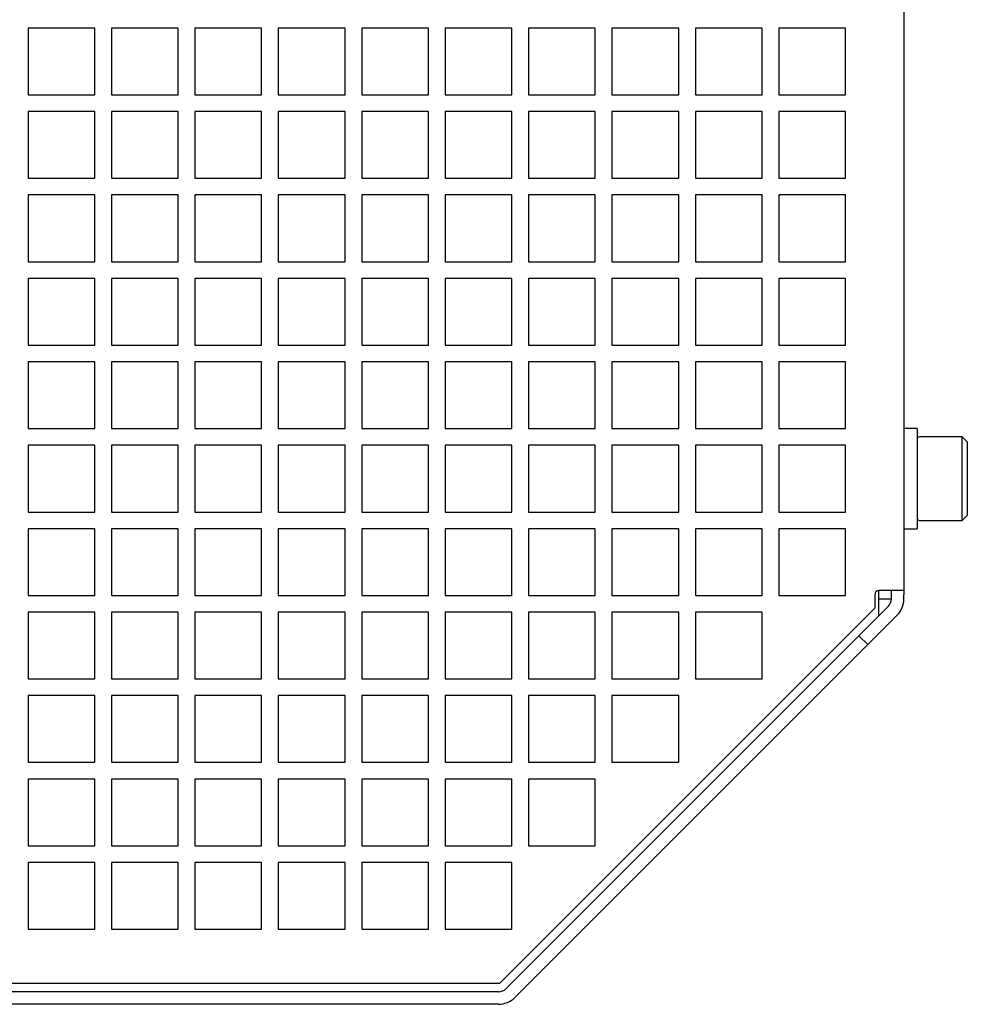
# Model space of a CAD drawing. Header units: millimetres. Extents: x 16 to 577, y 6 to 416.
# Tile 5 of 119: x 123 to 146, y 115 to 139. Entities that reach past the tile are written whole.
import ezdxf

# ---------------------------------------------------------------- set-up
doc = ezdxf.new("R2010")
doc.units = ezdxf.units.MM

msp = doc.modelspace()

# ---------------------------------------------------------------- linework, layer by layer
at = {"color": 7, "linetype": 'Continuous', "lineweight": 25}
for p, q in [((144.3184, 166.4108), (144.3184, 125.0459)), ((124.9184, 138.5283), (123.3184, 138.5283)), ((123.3184, 138.5283), (123.3184, 136.9283)), ((124.9184, 136.9283), (124.9184, 138.5283)), ((126.9184, 138.5283), (125.3184, 138.5283)), ((125.3184, 138.5283), (125.3184, 136.9283)), ((126.9184, 136.9283), (126.9184, 138.5283)), ((128.9184, 138.5283), (127.3184, 138.5283)), ((127.3184, 138.5283), (127.3184, 136.9283)), ((128.9184, 136.9283), (128.9184, 138.5283)), ((130.9184, 138.5283), (129.3184, 138.5283)), ((129.3184, 138.5283), (129.3184, 136.9283)), ((130.9184, 136.9283), (130.9184, 138.5283)), ((132.9184, 138.5283), (131.3184, 138.5283)), ((131.3184, 138.5283), (131.3184, 136.9283)), ((132.9184, 136.9283), (132.9184, 138.5283)), ((134.9184, 138.5283), (133.3184, 138.5283)), ((133.3184, 138.5283), (133.3184, 136.9283)), ((134.9184, 136.9283), (134.9184, 138.5283)), ((136.9184, 138.5283), (135.3184, 138.5283)), ((135.3184, 138.5283), (135.3184, 136.9283)), ((136.9184, 136.9283), (136.9184, 138.5283)), ((138.9184, 138.5283), (137.3184, 138.5283)), ((137.3184, 138.5283), (137.3184, 136.9283)), ((138.9184, 136.9283), (138.9184, 138.5283)), ((140.9184, 138.5283), (139.3184, 138.5283)), ((139.3184, 138.5283), (139.3184, 136.9283)), ((140.9184, 136.9283), (140.9184, 138.5283)), ((142.9184, 138.5283), (141.3184, 138.5283)), ((141.3184, 138.5283), (141.3184, 136.9283)), ((142.9184, 136.9283), (142.9184, 138.5283)), ((123.3184, 136.9283), (124.9184, 136.9283)), ((125.3184, 136.9283), (126.9184, 136.9283)), ((127.3184, 136.9283), (128.9184, 136.9283)), ((129.3184, 136.9283), (130.9184, 136.9283)), ((131.3184, 136.9283), (132.9184, 136.9283)), ((133.3184, 136.9283), (134.9184, 136.9283)), ((135.3184, 136.9283), (136.9184, 136.9283)), ((137.3184, 136.9283), (138.9184, 136.9283)), ((139.3184, 136.9283), (140.9184, 136.9283)), ((141.3184, 136.9283), (142.9184, 136.9283)), ((124.9184, 136.5283), (123.3184, 136.5283)), ((123.3184, 136.5283), (123.3184, 134.9283)), ((124.9184, 134.9283), (124.9184, 136.5283)), ((126.9184, 136.5283), (125.3184, 136.5283)), ((125.3184, 136.5283), (125.3184, 134.9283)), ((126.9184, 134.9283), (126.9184, 136.5283)), ((128.9184, 136.5283), (127.3184, 136.5283)), ((127.3184, 136.5283), (127.3184, 134.9283)), ((128.9184, 134.9283), (128.9184, 136.5283)), ((130.9184, 136.5283), (129.3184, 136.5283)), ((129.3184, 136.5283), (129.3184, 134.9283)), ((130.9184, 134.9283), (130.9184, 136.5283)), ((132.9184, 136.5283), (131.3184, 136.5283)), ((131.3184, 136.5283), (131.3184, 134.9283)), ((132.9184, 134.9283), (132.9184, 136.5283)), ((134.9184, 136.5283), (133.3184, 136.5283)), ((133.3184, 136.5283), (133.3184, 134.9283)), ((134.9184, 134.9283), (134.9184, 136.5283)), ((136.9184, 136.5283), (135.3184, 136.5283)), ((135.3184, 136.5283), (135.3184, 134.9283)), ((136.9184, 134.9283), (136.9184, 136.5283)), ((138.9184, 136.5283), (137.3184, 136.5283)), ((137.3184, 136.5283), (137.3184, 134.9283)), ((138.9184, 134.9283), (138.9184, 136.5283)), ((140.9184, 136.5283), (139.3184, 136.5283)), ((139.3184, 136.5283), (139.3184, 134.9283)), ((140.9184, 134.9283), (140.9184, 136.5283)), ((142.9184, 136.5283), (141.3184, 136.5283)), ((141.3184, 136.5283), (141.3184, 134.9283)), ((142.9184, 134.9283), (142.9184, 136.5283)), ((123.3184, 134.9283), (124.9184, 134.9283)), ((125.3184, 134.9283), (126.9184, 134.9283)), ((127.3184, 134.9283), (128.9184, 134.9283)), ((129.3184, 134.9283), (130.9184, 134.9283)), ((131.3184, 134.9283), (132.9184, 134.9283)), ((133.3184, 134.9283), (134.9184, 134.9283)), ((135.3184, 134.9283), (136.9184, 134.9283)), ((137.3184, 134.9283), (138.9184, 134.9283)), ((139.3184, 134.9283), (140.9184, 134.9283)), ((141.3184, 134.9283), (142.9184, 134.9283)), ((124.9184, 134.5283), (123.3184, 134.5283)), ((123.3184, 134.5283), (123.3184, 132.9283)), ((124.9184, 132.9283), (124.9184, 134.5283)), ((126.9184, 134.5283), (125.3184, 134.5283)), ((125.3184, 134.5283), (125.3184, 132.9283)), ((126.9184, 132.9283), (126.9184, 134.5283)), ((128.9184, 134.5283), (127.3184, 134.5283)), ((127.3184, 134.5283), (127.3184, 132.9283)), ((128.9184, 132.9283), (128.9184, 134.5283)), ((130.9184, 134.5283), (129.3184, 134.5283)), ((129.3184, 134.5283), (129.3184, 132.9283)), ((130.9184, 132.9283), (130.9184, 134.5283)), ((132.9184, 134.5283), (131.3184, 134.5283)), ((131.3184, 134.5283), (131.3184, 132.9283)), ((132.9184, 132.9283), (132.9184, 134.5283)), ((134.9184, 134.5283), (133.3184, 134.5283)), ((133.3184, 134.5283), (133.3184, 132.9283)), ((134.9184, 132.9283), (134.9184, 134.5283)), ((136.9184, 134.5283), (135.3184, 134.5283)), ((135.3184, 134.5283), (135.3184, 132.9283)), ((136.9184, 132.9283), (136.9184, 134.5283)), ((138.9184, 134.5283), (137.3184, 134.5283)), ((137.3184, 134.5283), (137.3184, 132.9283)), ((138.9184, 132.9283), (138.9184, 134.5283)), ((140.9184, 134.5283), (139.3184, 134.5283)), ((139.3184, 134.5283), (139.3184, 132.9283)), ((140.9184, 132.9283), (140.9184, 134.5283)), ((142.9184, 134.5283), (141.3184, 134.5283)), ((141.3184, 134.5283), (141.3184, 132.9283)), ((142.9184, 132.9283), (142.9184, 134.5283)), ((123.3184, 132.9283), (124.9184, 132.9283)), ((125.3184, 132.9283), (126.9184, 132.9283)), ((127.3184, 132.9283), (128.9184, 132.9283)), ((129.3184, 132.9283), (130.9184, 132.9283)), ((131.3184, 132.9283), (132.9184, 132.9283)), ((133.3184, 132.9283), (134.9184, 132.9283)), ((135.3184, 132.9283), (136.9184, 132.9283)), ((137.3184, 132.9283), (138.9184, 132.9283)), ((139.3184, 132.9283), (140.9184, 132.9283)), ((141.3184, 132.9283), (142.9184, 132.9283)), ((124.9184, 132.5283), (123.3184, 132.5283)), ((123.3184, 132.5283), (123.3184, 130.9283)), ((124.9184, 130.9283), (124.9184, 132.5283)), ((126.9184, 132.5283), (125.3184, 132.5283)), ((125.3184, 132.5283), (125.3184, 130.9283)), ((126.9184, 130.9283), (126.9184, 132.5283)), ((128.9184, 132.5283), (127.3184, 132.5283)), ((127.3184, 132.5283), (127.3184, 130.9283)), ((128.9184, 130.9283), (128.9184, 132.5283)), ((130.9184, 132.5283), (129.3184, 132.5283)), ((129.3184, 132.5283), (129.3184, 130.9283)), ((130.9184, 130.9283), (130.9184, 132.5283)), ((132.9184, 132.5283), (131.3184, 132.5283)), ((131.3184, 132.5283), (131.3184, 130.9283)), ((132.9184, 130.9283), (132.9184, 132.5283)), ((134.9184, 132.5283), (133.3184, 132.5283)), ((133.3184, 132.5283), (133.3184, 130.9283)), ((134.9184, 130.9283), (134.9184, 132.5283)), ((136.9184, 132.5283), (135.3184, 132.5283)), ((135.3184, 132.5283), (135.3184, 130.9283)), ((136.9184, 130.9283), (136.9184, 132.5283)), ((138.9184, 132.5283), (137.3184, 132.5283)), ((137.3184, 132.5283), (137.3184, 130.9283)), ((138.9184, 130.9283), (138.9184, 132.5283)), ((140.9184, 132.5283), (139.3184, 132.5283)), ((139.3184, 132.5283), (139.3184, 130.9283)), ((140.9184, 130.9283), (140.9184, 132.5283)), ((142.9184, 132.5283), (141.3184, 132.5283)), ((141.3184, 132.5283), (141.3184, 130.9283)), ((142.9184, 130.9283), (142.9184, 132.5283)), ((123.3184, 130.9283), (124.9184, 130.9283)), ((125.3184, 130.9283), (126.9184, 130.9283)), ((127.3184, 130.9283), (128.9184, 130.9283)), ((129.3184, 130.9283), (130.9184, 130.9283)), ((131.3184, 130.9283), (132.9184, 130.9283)), ((133.3184, 130.9283), (134.9184, 130.9283)), ((135.3184, 130.9283), (136.9184, 130.9283)), ((137.3184, 130.9283), (138.9184, 130.9283)), ((139.3184, 130.9283), (140.9184, 130.9283)), ((141.3184, 130.9283), (142.9184, 130.9283)), ((124.9184, 130.5283), (123.3184, 130.5283)), ((123.3184, 130.5283), (123.3184, 128.9283)), ((124.9184, 128.9283), (124.9184, 130.5283)), ((126.9184, 130.5283), (125.3184, 130.5283)), ((125.3184, 130.5283), (125.3184, 128.9283)), ((126.9184, 128.9283), (126.9184, 130.5283)), ((128.9184, 130.5283), (127.3184, 130.5283)), ((127.3184, 130.5283), (127.3184, 128.9283)), ((128.9184, 128.9283), (128.9184, 130.5283)), ((130.9184, 130.5283), (129.3184, 130.5283)), ((129.3184, 130.5283), (129.3184, 128.9283)), ((130.9184, 128.9283), (130.9184, 130.5283)), ((132.9184, 130.5283), (131.3184, 130.5283)), ((131.3184, 130.5283), (131.3184, 128.9283)), ((132.9184, 128.9283), (132.9184, 130.5283)), ((134.9184, 130.5283), (133.3184, 130.5283)), ((133.3184, 130.5283), (133.3184, 128.9283)), ((134.9184, 128.9283), (134.9184, 130.5283)), ((136.9184, 130.5283), (135.3184, 130.5283)), ((135.3184, 130.5283), (135.3184, 128.9283)), ((136.9184, 128.9283), (136.9184, 130.5283)), ((138.9184, 130.5283), (137.3184, 130.5283)), ((137.3184, 130.5283), (137.3184, 128.9283)), ((138.9184, 128.9283), (138.9184, 130.5283)), ((140.9184, 130.5283), (139.3184, 130.5283)), ((139.3184, 130.5283), (139.3184, 128.9283)), ((140.9184, 128.9283), (140.9184, 130.5283)), ((142.9184, 130.5283), (141.3184, 130.5283)), ((141.3184, 130.5283), (141.3184, 128.9283)), ((142.9184, 128.9283), (142.9184, 130.5283)), ((123.3184, 128.9283), (124.9184, 128.9283)), ((125.3184, 128.9283), (126.9184, 128.9283)), ((127.3184, 128.9283), (128.9184, 128.9283)), ((129.3184, 128.9283), (130.9184, 128.9283)), ((131.3184, 128.9283), (132.9184, 128.9283)), ((133.3184, 128.9283), (134.9184, 128.9283)), ((135.3184, 128.9283), (136.9184, 128.9283)), ((137.3184, 128.9283), (138.9184, 128.9283)), ((139.3184, 128.9283), (140.9184, 128.9283)), ((141.3184, 128.9283), (142.9184, 128.9283)), ((144.6384, 128.9283), (144.3184, 128.9283)), ((144.6384, 128.9283), (144.6384, 127.7111)), ((145.7184, 128.7283), (144.6884, 128.7283)), ((145.8384, 128.6083), (145.7184, 128.7283)), ((145.7184, 127.7283), (145.7184, 128.7283)), ((124.9184, 128.5283), (123.3184, 128.5283)), ((123.3184, 128.5283), (123.3184, 126.9283)), ((124.9184, 126.9283), (124.9184, 128.5283)), ((126.9184, 128.5283), (125.3184, 128.5283)), ((125.3184, 128.5283), (125.3184, 126.9283)), ((126.9184, 126.9283), (126.9184, 128.5283)), ((128.9184, 128.5283), (127.3184, 128.5283)), ((127.3184, 128.5283), (127.3184, 126.9283)), ((128.9184, 126.9283), (128.9184, 128.5283)), ((130.9184, 128.5283), (129.3184, 128.5283)), ((129.3184, 128.5283), (129.3184, 126.9283)), ((130.9184, 126.9283), (130.9184, 128.5283)), ((132.9184, 128.5283), (131.3184, 128.5283)), ((131.3184, 128.5283), (131.3184, 126.9283)), ((132.9184, 126.9283), (132.9184, 128.5283)), ((134.9184, 128.5283), (133.3184, 128.5283)), ((133.3184, 128.5283), (133.3184, 126.9283)), ((134.9184, 126.9283), (134.9184, 128.5283)), ((136.9184, 128.5283), (135.3184, 128.5283)), ((135.3184, 128.5283), (135.3184, 126.9283)), ((136.9184, 126.9283), (136.9184, 128.5283)), ((138.9184, 128.5283), (137.3184, 128.5283)), ((137.3184, 128.5283), (137.3184, 126.9283)), ((138.9184, 126.9283), (138.9184, 128.5283)), ((140.9184, 128.5283), (139.3184, 128.5283)), ((139.3184, 128.5283), (139.3184, 126.9283)), ((140.9184, 126.9283), (140.9184, 128.5283)), ((142.9184, 128.5283), (141.3184, 128.5283)), ((141.3184, 128.5283), (141.3184, 126.9283)), ((142.9184, 126.9283), (142.9184, 128.5283)), ((145.8384, 128.6083), (145.8384, 127.7283)), ((144.6384, 127.7111), (144.6384, 126.5283)), ((145.7184, 126.7283), (145.7184, 127.7283)), ((145.8384, 127.7283), (145.8384, 126.8483)), ((123.3184, 126.9283), (124.9184, 126.9283)), ((125.3184, 126.9283), (126.9184, 126.9283)), ((127.3184, 126.9283), (128.9184, 126.9283)), ((129.3184, 126.9283), (130.9184, 126.9283)), ((131.3184, 126.9283), (132.9184, 126.9283)), ((133.3184, 126.9283), (134.9184, 126.9283)), ((135.3184, 126.9283), (136.9184, 126.9283)), ((137.3184, 126.9283), (138.9184, 126.9283)), ((139.3184, 126.9283), (140.9184, 126.9283)), ((141.3184, 126.9283), (142.9184, 126.9283)), ((145.7184, 126.7283), (145.8384, 126.8483)), ((124.9184, 126.5283), (123.3184, 126.5283)), ((123.3184, 126.5283), (123.3184, 124.9283)), ((124.9184, 124.9283), (124.9184, 126.5283)), ((126.9184, 126.5283), (125.3184, 126.5283)), ((125.3184, 126.5283), (125.3184, 124.9283)), ((126.9184, 124.9283), (126.9184, 126.5283)), ((128.9184, 126.5283), (127.3184, 126.5283)), ((127.3184, 126.5283), (127.3184, 124.9283)), ((128.9184, 124.9283), (128.9184, 126.5283)), ((130.9184, 126.5283), (129.3184, 126.5283)), ((129.3184, 126.5283), (129.3184, 124.9283)), ((130.9184, 124.9283), (130.9184, 126.5283)), ((132.9184, 126.5283), (131.3184, 126.5283)), ((131.3184, 126.5283), (131.3184, 124.9283)), ((132.9184, 124.9283), (132.9184, 126.5283)), ((134.9184, 126.5283), (133.3184, 126.5283)), ((133.3184, 126.5283), (133.3184, 124.9283)), ((134.9184, 124.9283), (134.9184, 126.5283)), ((136.9184, 126.5283), (135.3184, 126.5283)), ((135.3184, 126.5283), (135.3184, 124.9283)), ((136.9184, 124.9283), (136.9184, 126.5283)), ((138.9184, 126.5283), (137.3184, 126.5283)), ((137.3184, 126.5283), (137.3184, 124.9283)), ((138.9184, 124.9283), (138.9184, 126.5283)), ((140.9184, 126.5283), (139.3184, 126.5283)), ((139.3184, 126.5283), (139.3184, 124.9283)), ((140.9184, 124.9283), (140.9184, 126.5283)), ((142.9184, 126.5283), (141.3184, 126.5283)), ((141.3184, 126.5283), (141.3184, 124.9283)), ((142.9184, 124.9283), (142.9184, 126.5283)), ((144.3184, 126.5283), (144.6384, 126.5283)), ((144.6884, 126.7283), (145.7184, 126.7283)), ((123.3184, 124.9283), (124.9184, 124.9283)), ((125.3184, 124.9283), (126.9184, 124.9283)), ((127.3184, 124.9283), (128.9184, 124.9283)), ((129.3184, 124.9283), (130.9184, 124.9283)), ((131.3184, 124.9283), (132.9184, 124.9283)), ((133.3184, 124.9283), (134.9184, 124.9283)), ((135.3184, 124.9283), (136.9184, 124.9283)), ((137.3184, 124.9283), (138.9184, 124.9283)), ((139.3184, 124.9283), (140.9184, 124.9283)), ((141.3184, 124.9283), (142.9184, 124.9283)), ((143.6184, 124.9459), (143.6184, 124.6252)), ((143.7184, 124.4423), (143.7184, 125.0459)), ((143.7684, 125.0459), (143.7184, 125.0459)), ((143.7184, 124.8459), (143.7684, 124.8459)), ((144.3184, 125.0459), (143.7684, 125.0459)), ((143.7684, 124.8459), (144.0133, 124.8459)), ((144.0184, 124.9459), (144.0184, 125.0459)), ((144.0184, 124.8459), (144.0184, 124.9459)), ((144.3184, 125.0459), (144.3184, 124.9459)), ((144.3184, 124.8459), (144.3184, 124.9459)), ((143.6184, 124.6252), (134.6215, 115.6283)), ((143.833, 124.557), (143.9452, 124.6691)), ((124.9184, 124.5283), (123.3184, 124.5283)), ((123.3184, 124.5283), (123.3184, 122.9283)), ((124.9184, 122.9283), (124.9184, 124.5283)), ((126.9184, 124.5283), (125.3184, 124.5283)), ((125.3184, 124.5283), (125.3184, 122.9283)), ((126.9184, 122.9283), (126.9184, 124.5283)), ((128.9184, 124.5283), (127.3184, 124.5283)), ((127.3184, 124.5283), (127.3184, 122.9283)), ((128.9184, 122.9283), (128.9184, 124.5283)), ((130.9184, 124.5283), (129.3184, 124.5283)), ((129.3184, 124.5283), (129.3184, 122.9283)), ((130.9184, 122.9283), (130.9184, 124.5283)), ((132.9184, 124.5283), (131.3184, 124.5283)), ((131.3184, 124.5283), (131.3184, 122.9283)), ((132.9184, 122.9283), (132.9184, 124.5283)), ((134.9184, 124.5283), (133.3184, 124.5283)), ((133.3184, 124.5283), (133.3184, 122.9283)), ((134.9184, 122.9283), (134.9184, 124.5283)), ((136.9184, 124.5283), (135.3184, 124.5283)), ((135.3184, 124.5283), (135.3184, 122.9283)), ((136.9184, 122.9283), (136.9184, 124.5283)), ((138.9184, 124.5283), (137.3184, 124.5283)), ((137.3184, 124.5283), (137.3184, 122.9283)), ((138.9184, 122.9283), (138.9184, 124.5283)), ((140.9184, 124.5283), (139.3184, 124.5283)), ((139.3184, 124.5283), (139.3184, 122.9283)), ((140.9184, 122.9283), (140.9184, 124.5283)), ((143.2381, 123.962), (143.783, 124.507)), ((143.783, 124.507), (143.833, 124.557)), ((144.0452, 124.3449), (144.1573, 124.457)), ((143.9952, 124.2949), (143.4502, 123.7499)), ((144.0452, 124.3449), (143.9952, 124.2949)), ((143.2381, 123.962), (134.7776, 115.5016)), ((143.4502, 123.7499), (143.2381, 123.962)), ((143.4502, 123.7499), (134.9897, 115.2894)), ((123.3184, 122.9283), (124.9184, 122.9283)), ((125.3184, 122.9283), (126.9184, 122.9283)), ((127.3184, 122.9283), (128.9184, 122.9283)), ((129.3184, 122.9283), (130.9184, 122.9283)), ((131.3184, 122.9283), (132.9184, 122.9283)), ((133.3184, 122.9283), (134.9184, 122.9283)), ((135.3184, 122.9283), (136.9184, 122.9283)), ((137.3184, 122.9283), (138.9184, 122.9283)), ((139.3184, 122.9283), (140.9184, 122.9283)), ((124.9184, 122.5283), (123.3184, 122.5283)), ((123.3184, 122.5283), (123.3184, 120.9283)), ((124.9184, 120.9283), (124.9184, 122.5283)), ((126.9184, 122.5283), (125.3184, 122.5283)), ((125.3184, 122.5283), (125.3184, 120.9283)), ((126.9184, 120.9283), (126.9184, 122.5283)), ((128.9184, 122.5283), (127.3184, 122.5283)), ((127.3184, 122.5283), (127.3184, 120.9283)), ((128.9184, 120.9283), (128.9184, 122.5283)), ((130.9184, 122.5283), (129.3184, 122.5283)), ((129.3184, 122.5283), (129.3184, 120.9283)), ((130.9184, 120.9283), (130.9184, 122.5283)), ((132.9184, 122.5283), (131.3184, 122.5283)), ((131.3184, 122.5283), (131.3184, 120.9283)), ((132.9184, 120.9283), (132.9184, 122.5283)), ((134.9184, 122.5283), (133.3184, 122.5283)), ((133.3184, 122.5283), (133.3184, 120.9283)), ((134.9184, 120.9283), (134.9184, 122.5283)), ((136.9184, 122.5283), (135.3184, 122.5283)), ((135.3184, 122.5283), (135.3184, 120.9283)), ((136.9184, 120.9283), (136.9184, 122.5283)), ((138.9184, 122.5283), (137.3184, 122.5283)), ((137.3184, 122.5283), (137.3184, 120.9283)), ((138.9184, 120.9283), (138.9184, 122.5283)), ((123.3184, 120.9283), (124.9184, 120.9283)), ((125.3184, 120.9283), (126.9184, 120.9283)), ((127.3184, 120.9283), (128.9184, 120.9283)), ((129.3184, 120.9283), (130.9184, 120.9283)), ((131.3184, 120.9283), (132.9184, 120.9283)), ((133.3184, 120.9283), (134.9184, 120.9283)), ((135.3184, 120.9283), (136.9184, 120.9283)), ((137.3184, 120.9283), (138.9184, 120.9283)), ((124.9184, 120.5283), (123.3184, 120.5283)), ((123.3184, 120.5283), (123.3184, 118.9283)), ((124.9184, 118.9283), (124.9184, 120.5283)), ((126.9184, 120.5283), (125.3184, 120.5283)), ((125.3184, 120.5283), (125.3184, 118.9283)), ((126.9184, 118.9283), (126.9184, 120.5283)), ((128.9184, 120.5283), (127.3184, 120.5283)), ((127.3184, 120.5283), (127.3184, 118.9283)), ((128.9184, 118.9283), (128.9184, 120.5283)), ((130.9184, 120.5283), (129.3184, 120.5283)), ((129.3184, 120.5283), (129.3184, 118.9283)), ((130.9184, 118.9283), (130.9184, 120.5283)), ((132.9184, 120.5283), (131.3184, 120.5283)), ((131.3184, 120.5283), (131.3184, 118.9283)), ((132.9184, 118.9283), (132.9184, 120.5283)), ((134.9184, 120.5283), (133.3184, 120.5283)), ((133.3184, 120.5283), (133.3184, 118.9283)), ((134.9184, 118.9283), (134.9184, 120.5283)), ((136.9184, 120.5283), (135.3184, 120.5283)), ((135.3184, 120.5283), (135.3184, 118.9283)), ((136.9184, 118.9283), (136.9184, 120.5283)), ((123.3184, 118.9283), (124.9184, 118.9283)), ((125.3184, 118.9283), (126.9184, 118.9283)), ((127.3184, 118.9283), (128.9184, 118.9283)), ((129.3184, 118.9283), (130.9184, 118.9283)), ((131.3184, 118.9283), (132.9184, 118.9283)), ((133.3184, 118.9283), (134.9184, 118.9283)), ((135.3184, 118.9283), (136.9184, 118.9283)), ((124.9184, 118.5283), (123.3184, 118.5283)), ((123.3184, 118.5283), (123.3184, 116.9283)), ((124.9184, 116.9283), (124.9184, 118.5283)), ((126.9184, 118.5283), (125.3184, 118.5283)), ((125.3184, 118.5283), (125.3184, 116.9283)), ((126.9184, 116.9283), (126.9184, 118.5283)), ((128.9184, 118.5283), (127.3184, 118.5283)), ((127.3184, 118.5283), (127.3184, 116.9283)), ((128.9184, 116.9283), (128.9184, 118.5283)), ((130.9184, 118.5283), (129.3184, 118.5283)), ((129.3184, 118.5283), (129.3184, 116.9283)), ((130.9184, 116.9283), (130.9184, 118.5283)), ((132.9184, 118.5283), (131.3184, 118.5283)), ((131.3184, 118.5283), (131.3184, 116.9283)), ((132.9184, 116.9283), (132.9184, 118.5283)), ((134.9184, 118.5283), (133.3184, 118.5283)), ((133.3184, 118.5283), (133.3184, 116.9283)), ((134.9184, 116.9283), (134.9184, 118.5283)), ((123.3184, 116.9283), (124.9184, 116.9283)), ((125.3184, 116.9283), (126.9184, 116.9283)), ((127.3184, 116.9283), (128.9184, 116.9283)), ((129.3184, 116.9283), (130.9184, 116.9283)), ((131.3184, 116.9283), (132.9184, 116.9283)), ((133.3184, 116.9283), (134.9184, 116.9283)), ((134.6215, 115.6283), (121.6152, 115.6283)), ((134.6008, 115.4283), (122.8448, 115.4283)), ((134.6008, 115.1283), (122.8448, 115.1283))]:
    msp.add_line(p, q, dxfattribs=at)
for centre, radius, start, end in [((144.6884, 128.6783), 0.05, 90, 180), ((144.6884, 126.7783), 0.05, 180, 270), ((143.7184, 124.9459), 0.1, 90, 180), ((143.7684, 124.8459), 0.25, 315, 0), ((143.7684, 124.8459), 0.55, 315, 360), ((134.6008, 115.6783), 0.25, 270, 315), ((134.6008, 115.6783), 0.55, 270, 315)]:
    msp.add_arc(centre, radius, start, end, dxfattribs=at)

doc.saveas('drawing.dxf')
